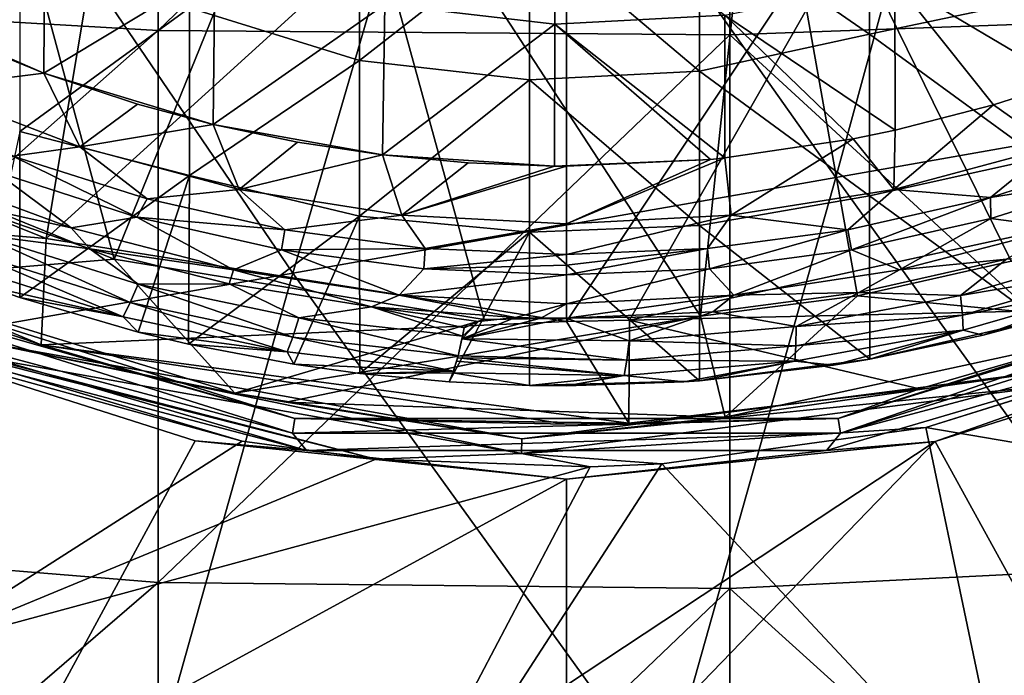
# Model space of a CAD drawing. Extents: x -65 to 803, y -691 to 80.
# Tile 12 of 256: x -9 to 7, y -282 to -271. Entities that reach past the tile are written whole.
import ezdxf

# ---------------------------------------------------------------- set-up
doc = ezdxf.new("R2010")
doc.units = 0
doc.header["$LTSCALE"] = 101.851852
for name, color, linetype in [('100', 7, 'CONTINUOUS'), ('101', 7, 'CONTINUOUS'), ('102', 7, 'CONTINUOUS'), ('104', 7, 'CONTINUOUS'), ('117', 7, 'CONTINUOUS'), ('118', 7, 'CONTINUOUS'), ('119', 7, 'CONTINUOUS'), ('120', 7, 'CONTINUOUS'), ('137', 7, 'CONTINUOUS'), ('269', 7, 'CONTINUOUS'), ('270', 7, 'CONTINUOUS'), ('271', 7, 'CONTINUOUS'), ('272', 7, 'CONTINUOUS'), ('297', 7, 'CONTINUOUS'), ('308', 7, 'CONTINUOUS'), ('309', 7, 'CONTINUOUS'), ('351', 7, 'CONTINUOUS'), ('352', 7, 'CONTINUOUS'), ('353', 7, 'CONTINUOUS'), ('379', 7, 'CONTINUOUS'), ('390', 7, 'CONTINUOUS'), ('99', 7, 'CONTINUOUS')]:
    doc.layers.add(name, color=color, linetype=linetype)

msp = doc.modelspace()

# ---------------------------------------------------------------- linework, layer by layer
at = {"layer": '100', "color": 7, "linetype": 'CONTINUOUS'}
for points in [[(-8.883, -273.665, -57.9), (-7.701, -274.545, -57.456), (-10.145, -273.64, -57.456), (-8.883, -273.665, -57.9)], [(-10.145, -273.64, -57.456), (-7.701, -274.545, -57.456), (-9.524, -274.139, -56.867), (-10.145, -273.64, -57.456)], [(-8.883, -273.665, -57.9), (-6.679, -274.379, -57.9), (-7.701, -274.545, -57.456), (-8.883, -273.665, -57.9)], [(-9.524, -274.139, -56.867), (-7.701, -274.545, -57.456), (-7.412, -274.869, -56.867), (-9.524, -274.139, -56.867)], [(-6.679, -274.379, -57.9), (-5.178, -275.198, -57.456), (-7.701, -274.545, -57.456), (-6.679, -274.379, -57.9)], [(-6.679, -274.379, -57.9), (-4.432, -274.886, -57.9), (-5.178, -275.198, -57.456), (-6.679, -274.379, -57.9)], [(-7.701, -274.545, -57.456), (-5.178, -275.198, -57.456), (-7.412, -274.869, -56.867), (-7.701, -274.545, -57.456)], [(-7.412, -274.869, -56.867), (-5.178, -275.198, -57.456), (-5.245, -275.414, -56.867), (-7.412, -274.869, -56.867)], [(-4.432, -274.886, -57.9), (-2.603, -275.593, -57.456), (-5.178, -275.198, -57.456), (-4.432, -274.886, -57.9)], [(-4.432, -274.886, -57.9), (-2.219, -275.18, -57.9), (-2.603, -275.593, -57.456), (-4.432, -274.886, -57.9)], [(-5.245, -275.414, -56.867), (-5.178, -275.198, -57.456), (-3.032, -275.772, -56.867), (-5.245, -275.414, -56.867)], [(-5.178, -275.198, -57.456), (-2.603, -275.593, -57.456), (-3.032, -275.772, -56.867), (-5.178, -275.198, -57.456)], [(-2.219, -275.18, -57.9), (0, -275.277, -57.9), (-2.603, -275.593, -57.456), (-2.219, -275.18, -57.9)], [(0, -275.277, -57.9), (0, -275.725, -57.456), (-2.603, -275.593, -57.456), (0, -275.277, -57.9)], [(-2.603, -275.593, -57.456), (-0.795, -275.938, -56.867), (-3.032, -275.772, -56.867), (-2.603, -275.593, -57.456)], [(0, -275.725, -57.456), (-0.795, -275.938, -56.867), (-2.603, -275.593, -57.456), (0, -275.725, -57.456)], [(-0.398, -275.947, -56.867), (-0.795, -275.938, -56.867), (0, -275.725, -57.456), (-0.398, -275.947, -56.867)], [(0, -275.95, -56.867), (-0.398, -275.947, -56.867), (0, -275.725, -57.456), (0, -275.95, -56.867)]]:
    msp.add_3dface(points, dxfattribs=at)
at = {"layer": '101', "color": 7, "linetype": 'CONTINUOUS'}
for points in [[(-9.524, -274.139, -56.867), (-7.412, -274.869, -56.867), (-9.102, -274.65, -54.591), (-9.524, -274.139, -56.867)], [(-9.102, -274.65, -54.591), (-6.784, -275.707, -51.966), (-9.248, -274.927, -51.966), (-9.102, -274.65, -54.591)], [(-9.102, -274.65, -54.591), (-7.412, -274.869, -56.867), (-6.662, -275.418, -54.591), (-9.102, -274.65, -54.591)], [(-9.102, -274.65, -54.591), (-6.662, -275.418, -54.591), (-6.784, -275.707, -51.966), (-9.102, -274.65, -54.591)], [(-6.892, -275.928, -49.335), (-9.373, -275.138, -49.335), (-9.248, -274.927, -51.966), (-6.892, -275.928, -49.335)], [(-6.784, -275.707, -51.966), (-6.892, -275.928, -49.335), (-9.248, -274.927, -51.966), (-6.784, -275.707, -51.966)], [(-7.412, -274.869, -56.867), (-5.245, -275.414, -56.867), (-6.662, -275.418, -54.591), (-7.412, -274.869, -56.867)], [(-6.892, -275.928, -49.335), (-9.016, -275.45, -46.7), (-9.373, -275.138, -49.335), (-6.892, -275.928, -49.335)], [(-8.502, -275.627, -46.7), (-9.016, -275.45, -46.7), (-6.892, -275.928, -49.335), (-8.502, -275.627, -46.7)], [(-6.662, -275.418, -54.591), (-4.256, -276.244, -51.966), (-6.784, -275.707, -51.966), (-6.662, -275.418, -54.591)], [(-6.662, -275.418, -54.591), (-5.245, -275.414, -56.867), (-4.16, -275.945, -54.591), (-6.662, -275.418, -54.591)], [(-6.662, -275.418, -54.591), (-4.16, -275.945, -54.591), (-4.256, -276.244, -51.966), (-6.662, -275.418, -54.591)], [(-5.245, -275.414, -56.867), (-3.032, -275.772, -56.867), (-4.16, -275.945, -54.591), (-5.245, -275.414, -56.867)], [(-6.662, -276.166, -46.7), (-8.502, -275.627, -46.7), (-6.892, -275.928, -49.335), (-6.662, -276.166, -46.7)], [(-4.345, -276.474, -49.335), (-6.892, -275.928, -49.335), (-6.784, -275.707, -51.966), (-4.345, -276.474, -49.335)], [(-4.256, -276.244, -51.966), (-4.345, -276.474, -49.335), (-6.784, -275.707, -51.966), (-4.256, -276.244, -51.966)], [(-4.16, -275.945, -54.591), (-3.032, -275.772, -56.867), (-1.617, -276.227, -54.591), (-4.16, -275.945, -54.591)], [(-3.032, -275.772, -56.867), (-0.795, -275.938, -56.867), (-1.368, -275.999, -56.309), (-3.032, -275.772, -56.867)], [(-1.617, -276.227, -54.591), (-3.032, -275.772, -56.867), (-1.592, -276.097, -55.548), (-1.617, -276.227, -54.591)], [(-1.592, -276.097, -55.548), (-3.032, -275.772, -56.867), (-1.368, -275.999, -56.309), (-1.592, -276.097, -55.548)], [(-4.345, -276.474, -49.335), (-6.662, -276.166, -46.7), (-6.892, -275.928, -49.335), (-4.345, -276.474, -49.335)], [(-4.16, -275.945, -54.591), (-1.686, -276.534, -51.966), (-4.256, -276.244, -51.966), (-4.16, -275.945, -54.591)], [(-4.16, -275.945, -54.591), (-1.617, -276.227, -54.591), (-1.686, -276.534, -51.966), (-4.16, -275.945, -54.591)], [(-5.876, -276.354, -46.7), (-6.662, -276.166, -46.7), (-4.345, -276.474, -49.335), (-5.876, -276.354, -46.7)], [(-4.242, -276.665, -46.7), (-5.876, -276.354, -46.7), (-4.345, -276.474, -49.335), (-4.242, -276.665, -46.7)], [(-1.756, -276.771, -49.334), (-4.345, -276.474, -49.335), (-4.256, -276.244, -51.966), (-1.756, -276.771, -49.334)], [(-1.686, -276.534, -51.966), (-1.756, -276.771, -49.334), (-4.256, -276.244, -51.966), (-1.686, -276.534, -51.966)], [(-1.686, -276.534, -51.966), (-1.617, -276.227, -54.591), (-1.626, -276.27, -54.253), (-1.686, -276.534, -51.966)], [(-1.756, -276.771, -49.334), (-4.242, -276.665, -46.7), (-4.345, -276.474, -49.335), (-1.756, -276.771, -49.334)], [(-3.212, -276.81, -46.7), (-4.242, -276.665, -46.7), (-1.756, -276.771, -49.334), (-3.212, -276.81, -46.7)], [(-1.708, -276.616, -51.133), (-1.756, -276.771, -49.334), (-1.686, -276.534, -51.966), (-1.708, -276.616, -51.133)], [(-1.695, -276.568, -51.628), (-1.708, -276.616, -51.133), (-1.686, -276.534, -51.966), (-1.695, -276.568, -51.628)], [(-1.765, -276.797, -48.995), (-3.212, -276.81, -46.7), (-1.756, -276.771, -49.334), (-1.765, -276.797, -48.995)], [(-1.826, -276.939, -46.7), (-3.212, -276.81, -46.7), (-1.765, -276.797, -48.995), (-1.826, -276.939, -46.7)]]:
    msp.add_3dface(points, dxfattribs=at)
at = {"layer": '102', "color": 7, "linetype": 'CONTINUOUS'}
for points in [[(8.627, -274.866, -54.253), (6.129, -275.597, -54.253), (6.844, -275.031, -56.867), (8.627, -274.866, -54.253)], [(6.129, -275.597, -54.253), (8.627, -274.866, -54.253), (8.69, -275.164, -51.628), (6.129, -275.597, -54.253)], [(6.844, -275.031, -56.867), (6.129, -275.597, -54.253), (4.545, -275.549, -56.867), (6.844, -275.031, -56.867)], [(6.159, -275.9, -51.628), (6.129, -275.597, -54.253), (8.69, -275.164, -51.628), (6.159, -275.9, -51.628)], [(6.159, -275.9, -51.628), (8.69, -275.164, -51.628), (8.726, -275.397, -48.995), (6.159, -275.9, -51.628)], [(6.168, -276.137, -48.995), (6.159, -275.9, -51.628), (8.726, -275.397, -48.995), (6.168, -276.137, -48.995)], [(6.168, -276.137, -48.995), (8.726, -275.397, -48.995), (6.482, -276.212, -46.7), (6.168, -276.137, -48.995)], [(6.482, -276.212, -46.7), (8.726, -275.397, -48.995), (7.353, -275.981, -46.7), (6.482, -276.212, -46.7)], [(4.545, -275.549, -56.867), (3.57, -276.077, -54.253), (2.276, -275.85, -56.867), (4.545, -275.549, -56.867)], [(6.129, -275.597, -54.253), (3.57, -276.077, -54.253), (4.545, -275.549, -56.867), (6.129, -275.597, -54.253)], [(3.57, -276.077, -54.253), (6.129, -275.597, -54.253), (6.159, -275.9, -51.628), (3.57, -276.077, -54.253)], [(0.976, -276.302, -54.253), (0, -275.95, -56.867), (2.276, -275.85, -56.867), (0.976, -276.302, -54.253)], [(3.57, -276.077, -54.253), (0.976, -276.302, -54.253), (2.276, -275.85, -56.867), (3.57, -276.077, -54.253)], [(3.567, -276.382, -51.628), (3.57, -276.077, -54.253), (6.159, -275.9, -51.628), (3.567, -276.382, -51.628)], [(3.567, -276.382, -51.628), (6.159, -275.9, -51.628), (6.168, -276.137, -48.995), (3.567, -276.382, -51.628)], [(-0.795, -275.938, -56.867), (-0.398, -275.947, -56.867), (-1.626, -276.27, -54.253), (-0.795, -275.938, -56.867)], [(-1.368, -275.999, -56.309), (-0.795, -275.938, -56.867), (-1.626, -276.27, -54.253), (-1.368, -275.999, -56.309)], [(-0.398, -275.947, -56.867), (0, -275.95, -56.867), (-1.626, -276.27, -54.253), (-0.398, -275.947, -56.867)], [(-1.626, -276.27, -54.253), (0, -275.95, -56.867), (0.976, -276.302, -54.253), (-1.626, -276.27, -54.253)], [(-1.617, -276.227, -54.591), (-1.368, -275.999, -56.309), (-1.626, -276.27, -54.253), (-1.617, -276.227, -54.591)], [(-1.617, -276.227, -54.591), (-1.592, -276.097, -55.548), (-1.368, -275.999, -56.309), (-1.617, -276.227, -54.591)], [(0.976, -276.302, -54.253), (3.57, -276.077, -54.253), (3.567, -276.382, -51.628), (0.976, -276.302, -54.253)], [(3.549, -276.619, -48.995), (3.567, -276.382, -51.628), (6.168, -276.137, -48.995), (3.549, -276.619, -48.995)], [(3.549, -276.619, -48.995), (6.168, -276.137, -48.995), (4.151, -276.679, -46.7), (3.549, -276.619, -48.995)], [(4.151, -276.679, -46.7), (6.168, -276.137, -48.995), (4.718, -276.585, -46.7), (4.151, -276.679, -46.7)], [(4.718, -276.585, -46.7), (6.168, -276.137, -48.995), (6.482, -276.212, -46.7), (4.718, -276.585, -46.7)], [(-1.686, -276.534, -51.966), (-1.626, -276.27, -54.253), (0.94, -276.605, -51.628), (-1.686, -276.534, -51.966)], [(-1.626, -276.27, -54.253), (0.976, -276.302, -54.253), (0.94, -276.605, -51.628), (-1.626, -276.27, -54.253)], [(0.94, -276.605, -51.628), (0.976, -276.302, -54.253), (3.567, -276.382, -51.628), (0.94, -276.605, -51.628)], [(0.94, -276.605, -51.628), (3.567, -276.382, -51.628), (3.549, -276.619, -48.995), (0.94, -276.605, -51.628)], [(-1.765, -276.797, -48.995), (-1.756, -276.771, -49.334), (-1.708, -276.616, -51.133), (-1.765, -276.797, -48.995)], [(-1.765, -276.797, -48.995), (-1.708, -276.616, -51.133), (0.896, -276.84, -48.995), (-1.765, -276.797, -48.995)], [(-1.708, -276.616, -51.133), (-1.695, -276.568, -51.628), (0.896, -276.84, -48.995), (-1.708, -276.616, -51.133)], [(-1.695, -276.568, -51.628), (-1.686, -276.534, -51.966), (0.94, -276.605, -51.628), (-1.695, -276.568, -51.628)], [(-1.695, -276.568, -51.628), (0.94, -276.605, -51.628), (0.896, -276.84, -48.995), (-1.695, -276.568, -51.628)], [(0.896, -276.84, -48.995), (0.94, -276.605, -51.628), (3.549, -276.619, -48.995), (0.896, -276.84, -48.995)], [(0.896, -276.84, -48.995), (3.549, -276.619, -48.995), (1.826, -276.939, -46.7), (0.896, -276.84, -48.995)], [(1.826, -276.939, -46.7), (3.549, -276.619, -48.995), (2.067, -276.922, -46.7), (1.826, -276.939, -46.7)], [(2.067, -276.922, -46.7), (3.549, -276.619, -48.995), (4.151, -276.679, -46.7), (2.067, -276.922, -46.7)], [(-1.826, -276.939, -46.7), (-1.765, -276.797, -48.995), (-0.575, -276.995, -46.7), (-1.826, -276.939, -46.7)], [(-1.765, -276.797, -48.995), (0.896, -276.84, -48.995), (-0.575, -276.995, -46.7), (-1.765, -276.797, -48.995)], [(-0.575, -276.995, -46.7), (0.896, -276.84, -48.995), (0, -277.001, -46.7), (-0.575, -276.995, -46.7)], [(0, -277.001, -46.7), (0.896, -276.84, -48.995), (1.826, -276.939, -46.7), (0, -277.001, -46.7)]]:
    msp.add_3dface(points, dxfattribs=at)
at = {"layer": '104', "color": 7, "linetype": 'CONTINUOUS'}
for points in [[(4.711, -271.529, -46.7), (4.711, -269.01, -46.7), (2.068, -269.702, -46.7), (4.711, -271.529, -46.7)], [(4.711, -271.529, -46.7), (7.354, -270.97, -46.7), (4.711, -269.01, -46.7), (4.711, -271.529, -46.7)], [(-3.217, -271.94, -46.7), (-3.217, -269.52, -46.7), (-5.86, -271.122, -46.7), (-3.217, -271.94, -46.7)], [(-3.217, -271.94, -46.7), (-0.575, -269.873, -46.7), (-3.217, -269.52, -46.7), (-3.217, -271.94, -46.7)], [(2.068, -272.105, -46.7), (2.068, -269.702, -46.7), (-0.575, -269.873, -46.7), (2.068, -272.105, -46.7)], [(2.068, -272.105, -46.7), (4.711, -271.529, -46.7), (2.068, -269.702, -46.7), (2.068, -272.105, -46.7)], [(-0.575, -272.242, -46.7), (-0.575, -269.873, -46.7), (-3.217, -271.94, -46.7), (-0.575, -272.242, -46.7)], [(-0.575, -272.242, -46.7), (2.068, -272.105, -46.7), (-0.575, -269.873, -46.7), (-0.575, -272.242, -46.7)], [(-8.503, -273.046, -46.7), (-5.86, -271.122, -46.7), (-8.503, -270.485, -46.7), (-8.503, -273.046, -46.7)], [(7.354, -273.462, -46.7), (7.354, -270.97, -46.7), (4.711, -271.529, -46.7), (7.354, -273.462, -46.7)], [(-5.86, -273.727, -46.7), (-5.86, -271.122, -46.7), (-8.503, -273.046, -46.7), (-5.86, -273.727, -46.7)], [(-5.86, -273.727, -46.7), (-3.217, -271.94, -46.7), (-5.86, -271.122, -46.7), (-5.86, -273.727, -46.7)], [(4.711, -274.048, -46.7), (4.711, -271.529, -46.7), (2.068, -272.105, -46.7), (4.711, -274.048, -46.7)], [(4.711, -274.048, -46.7), (7.354, -273.462, -46.7), (4.711, -271.529, -46.7), (4.711, -274.048, -46.7)], [(-3.217, -274.361, -46.7), (-3.217, -271.94, -46.7), (-5.86, -273.727, -46.7), (-3.217, -274.361, -46.7)], [(-3.217, -274.361, -46.7), (-0.575, -272.242, -46.7), (-3.217, -271.94, -46.7), (-3.217, -274.361, -46.7)], [(2.068, -274.508, -46.7), (2.068, -272.105, -46.7), (-0.575, -272.242, -46.7), (2.068, -274.508, -46.7)], [(2.068, -274.508, -46.7), (4.711, -274.048, -46.7), (2.068, -272.105, -46.7), (2.068, -274.508, -46.7)], [(-0.575, -274.612, -46.7), (-0.575, -272.242, -46.7), (-3.217, -274.361, -46.7), (-0.575, -274.612, -46.7)], [(-0.575, -274.612, -46.7), (2.068, -274.508, -46.7), (-0.575, -272.242, -46.7), (-0.575, -274.612, -46.7)], [(-9.016, -275.45, -46.7), (-8.502, -275.627, -46.7), (-8.503, -273.046, -46.7), (-9.016, -275.45, -46.7)], [(-8.502, -275.627, -46.7), (-5.86, -273.727, -46.7), (-8.503, -273.046, -46.7), (-8.502, -275.627, -46.7)], [(7.353, -275.981, -46.7), (7.354, -273.462, -46.7), (4.711, -274.048, -46.7), (7.353, -275.981, -46.7)], [(-8.502, -275.627, -46.7), (-6.662, -276.166, -46.7), (-5.86, -273.727, -46.7), (-8.502, -275.627, -46.7)], [(-6.662, -276.166, -46.7), (-5.876, -276.354, -46.7), (-5.86, -273.727, -46.7), (-6.662, -276.166, -46.7)], [(-5.876, -276.354, -46.7), (-3.217, -274.361, -46.7), (-5.86, -273.727, -46.7), (-5.876, -276.354, -46.7)], [(4.718, -276.585, -46.7), (4.711, -274.048, -46.7), (2.068, -274.508, -46.7), (4.718, -276.585, -46.7)], [(4.718, -276.585, -46.7), (7.353, -275.981, -46.7), (4.711, -274.048, -46.7), (4.718, -276.585, -46.7)], [(-5.876, -276.354, -46.7), (-4.242, -276.665, -46.7), (-3.217, -274.361, -46.7), (-5.876, -276.354, -46.7)], [(-4.242, -276.665, -46.7), (-3.212, -276.81, -46.7), (-3.217, -274.361, -46.7), (-4.242, -276.665, -46.7)], [(-3.212, -276.81, -46.7), (-0.575, -274.612, -46.7), (-3.217, -274.361, -46.7), (-3.212, -276.81, -46.7)], [(2.067, -276.922, -46.7), (2.068, -274.508, -46.7), (-0.575, -274.612, -46.7), (2.067, -276.922, -46.7)], [(2.067, -276.922, -46.7), (4.718, -276.585, -46.7), (2.068, -274.508, -46.7), (2.067, -276.922, -46.7)], [(-3.212, -276.81, -46.7), (-1.826, -276.939, -46.7), (-0.575, -274.612, -46.7), (-3.212, -276.81, -46.7)], [(-1.826, -276.939, -46.7), (-0.575, -276.995, -46.7), (-0.575, -274.612, -46.7), (-1.826, -276.939, -46.7)], [(-0.575, -276.995, -46.7), (2.067, -276.922, -46.7), (-0.575, -274.612, -46.7), (-0.575, -276.995, -46.7)], [(4.718, -276.585, -46.7), (6.482, -276.212, -46.7), (7.353, -275.981, -46.7), (4.718, -276.585, -46.7)], [(2.067, -276.922, -46.7), (4.151, -276.679, -46.7), (4.718, -276.585, -46.7), (2.067, -276.922, -46.7)], [(-0.575, -276.995, -46.7), (1.826, -276.939, -46.7), (2.067, -276.922, -46.7), (-0.575, -276.995, -46.7)], [(-0.575, -276.995, -46.7), (0, -277.001, -46.7), (1.826, -276.939, -46.7), (-0.575, -276.995, -46.7)]]:
    msp.add_3dface(points, dxfattribs=at)
at = {"layer": '117', "color": 7, "linetype": 'CONTINUOUS'}
for points in [[(8.717, -273.727, -57.9), (7.701, -274.545, -57.456), (6.601, -274.4, -57.9), (8.717, -273.727, -57.9)], [(6.601, -274.4, -57.9), (5.178, -275.198, -57.456), (4.434, -274.886, -57.9), (6.601, -274.4, -57.9)], [(7.701, -274.545, -57.456), (5.178, -275.198, -57.456), (6.601, -274.4, -57.9), (7.701, -274.545, -57.456)], [(7.701, -274.545, -57.456), (6.844, -275.031, -56.867), (5.178, -275.198, -57.456), (7.701, -274.545, -57.456)], [(4.434, -274.886, -57.9), (2.603, -275.593, -57.456), (2.226, -275.179, -57.9), (4.434, -274.886, -57.9)], [(5.178, -275.198, -57.456), (2.603, -275.593, -57.456), (4.434, -274.886, -57.9), (5.178, -275.198, -57.456)], [(6.844, -275.031, -56.867), (4.545, -275.549, -56.867), (5.178, -275.198, -57.456), (6.844, -275.031, -56.867)], [(0, -275.725, -57.456), (0, -275.277, -57.9), (2.226, -275.179, -57.9), (0, -275.725, -57.456)], [(2.603, -275.593, -57.456), (0, -275.725, -57.456), (2.226, -275.179, -57.9), (2.603, -275.593, -57.456)], [(5.178, -275.198, -57.456), (4.545, -275.549, -56.867), (2.603, -275.593, -57.456), (5.178, -275.198, -57.456)], [(0, -275.95, -56.867), (0, -275.725, -57.456), (2.603, -275.593, -57.456), (0, -275.95, -56.867)], [(2.276, -275.85, -56.867), (0, -275.95, -56.867), (2.603, -275.593, -57.456), (2.276, -275.85, -56.867)], [(4.545, -275.549, -56.867), (2.276, -275.85, -56.867), (2.603, -275.593, -57.456), (4.545, -275.549, -56.867)]]:
    msp.add_3dface(points, dxfattribs=at)
at = {"layer": '118', "color": 7, "linetype": 'CONTINUOUS'}
for points in [[(8.772, -273.368, -59.7), (8.717, -273.727, -57.9), (6.595, -274.074, -59.7), (8.772, -273.368, -59.7)], [(8.717, -273.727, -57.9), (6.601, -274.4, -57.9), (6.595, -274.074, -59.7), (8.717, -273.727, -57.9)], [(6.595, -274.074, -59.7), (4.434, -274.886, -57.9), (4.376, -274.574, -59.7), (6.595, -274.074, -59.7)], [(6.601, -274.4, -57.9), (4.434, -274.886, -57.9), (6.595, -274.074, -59.7), (6.601, -274.4, -57.9)], [(4.376, -274.574, -59.7), (2.226, -275.179, -57.9), (2.191, -274.864, -59.7), (4.376, -274.574, -59.7)], [(4.434, -274.886, -57.9), (2.226, -275.179, -57.9), (4.376, -274.574, -59.7), (4.434, -274.886, -57.9)], [(0, -275.277, -57.9), (0, -275.123, -58.801), (2.191, -274.864, -59.7), (0, -275.277, -57.9)], [(2.226, -275.179, -57.9), (0, -275.277, -57.9), (2.191, -274.864, -59.7), (2.226, -275.179, -57.9)], [(0, -275.123, -58.801), (0, -274.961, -59.7), (2.191, -274.864, -59.7), (0, -275.123, -58.801)]]:
    msp.add_3dface(points, dxfattribs=at)
at = {"layer": '119', "color": 7, "linetype": 'CONTINUOUS'}
for points in [[(7.753, -272.274, -60.923), (7.565, -273.284, -60.548), (6.643, -272.63, -60.923), (7.753, -272.274, -60.923)], [(7.565, -273.284, -60.548), (5.09, -273.947, -60.548), (6.643, -272.63, -60.923), (7.565, -273.284, -60.548)], [(6.643, -272.63, -60.923), (5.09, -273.947, -60.548), (5.109, -273.024, -60.923), (6.643, -272.63, -60.923)], [(5.109, -273.024, -60.923), (5.09, -273.947, -60.548), (4.456, -273.159, -60.923), (5.109, -273.024, -60.923)], [(4.456, -273.159, -60.923), (2.559, -274.348, -60.548), (2.462, -273.456, -60.923), (4.456, -273.159, -60.923)], [(5.09, -273.947, -60.548), (2.559, -274.348, -60.548), (4.456, -273.159, -60.923), (5.09, -273.947, -60.548)], [(6.595, -274.074, -59.7), (5.09, -273.947, -60.548), (7.565, -273.284, -60.548), (6.595, -274.074, -59.7)], [(8.772, -273.368, -59.7), (6.595, -274.074, -59.7), (7.565, -273.284, -60.548), (8.772, -273.368, -59.7)], [(2.559, -274.348, -60.548), (0, -274.482, -60.548), (2.462, -273.456, -60.923), (2.559, -274.348, -60.548)], [(2.462, -273.456, -60.923), (0, -274.482, -60.548), (2.242, -273.478, -60.923), (2.462, -273.456, -60.923)], [(0, -274.482, -60.548), (0, -273.585, -60.923), (2.242, -273.478, -60.923), (0, -274.482, -60.548)], [(4.376, -274.574, -59.7), (2.559, -274.348, -60.548), (5.09, -273.947, -60.548), (4.376, -274.574, -59.7)], [(6.595, -274.074, -59.7), (4.376, -274.574, -59.7), (5.09, -273.947, -60.548), (6.595, -274.074, -59.7)], [(2.191, -274.864, -59.7), (0, -274.961, -59.7), (2.559, -274.348, -60.548), (2.191, -274.864, -59.7)], [(0, -274.961, -59.7), (0, -274.482, -60.548), (2.559, -274.348, -60.548), (0, -274.961, -59.7)], [(4.376, -274.574, -59.7), (2.191, -274.864, -59.7), (2.559, -274.348, -60.548), (4.376, -274.574, -59.7)]]:
    msp.add_3dface(points, dxfattribs=at)
at = {"layer": '120', "color": 7, "linetype": 'CONTINUOUS'}
for points in [[(-0.182, -271.375, -61.062), (-2.825, -271.071, -61.069), (-0.182, -269.199, -61.185), (-0.182, -271.375, -61.062)], [(-0.182, -271.375, -61.062), (-0.182, -269.199, -61.185), (2.461, -271.236, -61.062), (-0.182, -271.375, -61.062)], [(-8.129, -272.139, -60.923), (-10.778, -270.978, -60.923), (-8.11, -269.684, -61.067), (-8.129, -272.139, -60.923)], [(-8.129, -272.139, -60.923), (-8.11, -269.684, -61.067), (-5.467, -270.528, -61.07), (-8.129, -272.139, -60.923)], [(7.753, -272.274, -60.923), (5.104, -270.699, -61.065), (7.746, -269.834, -61.067), (7.753, -272.274, -60.923)], [(-5.492, -272.936, -60.923), (-8.129, -272.139, -60.923), (-5.467, -270.528, -61.07), (-5.492, -272.936, -60.923)], [(-5.492, -272.936, -60.923), (-5.467, -270.528, -61.07), (-2.825, -271.071, -61.069), (-5.492, -272.936, -60.923)], [(5.109, -273.024, -60.923), (2.461, -271.236, -61.062), (5.104, -270.699, -61.065), (5.109, -273.024, -60.923)], [(7.753, -272.274, -60.923), (6.643, -272.63, -60.923), (5.104, -270.699, -61.065), (7.753, -272.274, -60.923)], [(6.643, -272.63, -60.923), (5.109, -273.024, -60.923), (5.104, -270.699, -61.065), (6.643, -272.63, -60.923)], [(-9.826, -271.44, -60.923), (-10.778, -270.978, -60.923), (-8.129, -272.139, -60.923), (-9.826, -271.44, -60.923)], [(-2.861, -273.41, -60.923), (-5.492, -272.936, -60.923), (-2.825, -271.071, -61.069), (-2.861, -273.41, -60.923)], [(-2.861, -273.41, -60.923), (-2.825, -271.071, -61.069), (-0.182, -271.375, -61.062), (-2.861, -273.41, -60.923)], [(2.462, -273.456, -60.923), (-0.182, -271.375, -61.062), (2.461, -271.236, -61.062), (2.462, -273.456, -60.923)], [(5.109, -273.024, -60.923), (4.456, -273.159, -60.923), (2.461, -271.236, -61.062), (5.109, -273.024, -60.923)], [(4.456, -273.159, -60.923), (2.462, -273.456, -60.923), (2.461, -271.236, -61.062), (4.456, -273.159, -60.923)], [(-0.186, -273.584, -60.923), (-2.861, -273.41, -60.923), (-0.182, -271.375, -61.062), (-0.186, -273.584, -60.923)], [(2.242, -273.478, -60.923), (-0.186, -273.584, -60.923), (-0.182, -271.375, -61.062), (2.242, -273.478, -60.923)], [(2.462, -273.456, -60.923), (2.242, -273.478, -60.923), (-0.182, -271.375, -61.062), (2.462, -273.456, -60.923)], [(-6.673, -272.62, -60.923), (-8.129, -272.139, -60.923), (-5.492, -272.936, -60.923), (-6.673, -272.62, -60.923)], [(-4.181, -273.211, -60.923), (-5.492, -272.936, -60.923), (-2.861, -273.41, -60.923), (-4.181, -273.211, -60.923)], [(-1.53, -273.534, -60.923), (-2.861, -273.41, -60.923), (-0.186, -273.584, -60.923), (-1.53, -273.534, -60.923)], [(2.242, -273.478, -60.923), (0, -273.585, -60.923), (-0.186, -273.584, -60.923), (2.242, -273.478, -60.923)]]:
    msp.add_3dface(points, dxfattribs=at)
at = {"layer": '137', "color": 7, "linetype": 'CONTINUOUS'}
for points in [[(-9.826, -271.44, -60.923), (-8.129, -272.139, -60.923), (-9.958, -272.366, -60.548), (-9.826, -271.44, -60.923)], [(-9.958, -272.366, -60.548), (-8.129, -272.139, -60.923), (-7.565, -273.284, -60.548), (-9.958, -272.366, -60.548)], [(-8.129, -272.139, -60.923), (-6.673, -272.62, -60.923), (-7.565, -273.284, -60.548), (-8.129, -272.139, -60.923)], [(-8.608, -273.43, -59.7), (-9.958, -272.366, -60.548), (-7.565, -273.284, -60.548), (-8.608, -273.43, -59.7)], [(-6.673, -272.62, -60.923), (-5.492, -272.936, -60.923), (-7.565, -273.284, -60.548), (-6.673, -272.62, -60.923)], [(-7.565, -273.284, -60.548), (-5.492, -272.936, -60.923), (-5.09, -273.947, -60.548), (-7.565, -273.284, -60.548)], [(-5.492, -272.936, -60.923), (-4.181, -273.211, -60.923), (-5.09, -273.947, -60.548), (-5.492, -272.936, -60.923)], [(-6.518, -274.094, -59.7), (-8.608, -273.43, -59.7), (-7.565, -273.284, -60.548), (-6.518, -274.094, -59.7)], [(-6.518, -274.094, -59.7), (-7.565, -273.284, -60.548), (-5.09, -273.947, -60.548), (-6.518, -274.094, -59.7)], [(-4.181, -273.211, -60.923), (-2.861, -273.41, -60.923), (-5.09, -273.947, -60.548), (-4.181, -273.211, -60.923)], [(-5.09, -273.947, -60.548), (-2.861, -273.41, -60.923), (-2.559, -274.348, -60.548), (-5.09, -273.947, -60.548)], [(-2.861, -273.41, -60.923), (-1.53, -273.534, -60.923), (-2.559, -274.348, -60.548), (-2.861, -273.41, -60.923)], [(-1.53, -273.534, -60.923), (-0.186, -273.584, -60.923), (-2.559, -274.348, -60.548), (-1.53, -273.534, -60.923)], [(-0.186, -273.584, -60.923), (0, -273.585, -60.923), (-2.559, -274.348, -60.548), (-0.186, -273.584, -60.923)], [(0, -273.585, -60.923), (0, -274.482, -60.548), (-2.559, -274.348, -60.548), (0, -273.585, -60.923)], [(-4.379, -274.574, -59.7), (-6.518, -274.094, -59.7), (-5.09, -273.947, -60.548), (-4.379, -274.574, -59.7)], [(-4.379, -274.574, -59.7), (-5.09, -273.947, -60.548), (-2.559, -274.348, -60.548), (-4.379, -274.574, -59.7)], [(-2.199, -274.864, -59.7), (-4.379, -274.574, -59.7), (-2.559, -274.348, -60.548), (-2.199, -274.864, -59.7)], [(0, -274.482, -60.548), (-2.199, -274.864, -59.7), (-2.559, -274.348, -60.548), (0, -274.482, -60.548)], [(0, -274.961, -59.7), (-2.199, -274.864, -59.7), (0, -274.482, -60.548), (0, -274.961, -59.7)]]:
    msp.add_3dface(points, dxfattribs=at)
at = {"layer": '269', "color": 7, "linetype": 'CONTINUOUS'}
for points in [[(-8.089, -274.71, -44.7), (-13.119, -274.283, -44.7), (-11.278, -273.427, -44.7), (-8.089, -274.71, -44.7)], [(9.858, -275.779, -44.7), (0.979, -275.981, -44.7), (9.916, -274.035, -44.7), (9.858, -275.779, -44.7)], [(-8.169, -276.363, -44.7), (-13.119, -274.283, -44.7), (-8.089, -274.71, -44.7), (-8.169, -276.363, -44.7)], [(-8.169, -276.363, -44.7), (-8.089, -274.71, -44.7), (0, -276, -44.7), (-8.169, -276.363, -44.7)], [(5.491, -277.048, -44.7), (0.979, -275.981, -44.7), (9.858, -275.779, -44.7), (5.491, -277.048, -44.7)], [(0.969, -277.583, -44.7), (-8.169, -276.363, -44.7), (0, -276, -44.7), (0.969, -277.583, -44.7)], [(0.979, -275.981, -44.7), (0.969, -277.583, -44.7), (0, -276, -44.7), (0.979, -275.981, -44.7)], [(0.969, -277.583, -44.7), (0.979, -275.981, -44.7), (5.491, -277.048, -44.7), (0.969, -277.583, -44.7)], [(0, -277.6, -44.7), (-8.169, -276.363, -44.7), (0.969, -277.583, -44.7), (0, -277.6, -44.7)]]:
    msp.add_3dface(points, dxfattribs=at)
at = {"layer": '270', "color": 7, "linetype": 'CONTINUOUS'}
for points in [[(-13.119, -274.283, -44.7), (-8.169, -276.363, -44.7), (-12.284, -274.975, -35.823), (-13.119, -274.283, -44.7)], [(-12.386, -275.184, -26.937), (-12.284, -274.975, -35.823), (-4.224, -277.51, -35.823), (-12.386, -275.184, -26.937)], [(-12.284, -274.975, -35.823), (-8.169, -276.363, -44.7), (-4.224, -277.51, -35.823), (-12.284, -274.975, -35.823)], [(4.224, -277.51, -35.823), (10.421, -275.557, -44.7), (12.284, -274.975, -35.823), (4.224, -277.51, -35.823)], [(4.26, -277.74, -26.937), (4.224, -277.51, -35.823), (12.284, -274.975, -35.823), (4.26, -277.74, -26.937)], [(12.386, -275.184, -26.937), (4.26, -277.74, -26.937), (12.284, -274.975, -35.823), (12.386, -275.184, -26.937)], [(-4.26, -277.74, -26.937), (-11.803, -275.719, -18.051), (-12.386, -275.184, -26.937), (-4.26, -277.74, -26.937)], [(-4.26, -277.74, -26.937), (-12.386, -275.184, -26.937), (-4.224, -277.51, -35.823), (-4.26, -277.74, -26.937)], [(12.386, -275.184, -26.937), (11.801, -275.72, -18.051), (4.26, -277.74, -26.937), (12.386, -275.184, -26.937)], [(9.858, -275.779, -44.7), (10.421, -275.557, -44.7), (4.224, -277.51, -35.823), (9.858, -275.779, -44.7)], [(-11.803, -275.719, -18.051), (-4.045, -278.007, -18.051), (-11.322, -276.089, -12.632), (-11.803, -275.719, -18.051)], [(-4.045, -278.007, -18.051), (-11.803, -275.719, -18.051), (-4.26, -277.74, -26.937), (-4.045, -278.007, -18.051)], [(11.801, -275.72, -18.051), (5.731, -277.867, -12.222), (4.043, -278.008, -18.051), (11.801, -275.72, -18.051)], [(11.801, -275.72, -18.051), (4.043, -278.008, -18.051), (4.26, -277.74, -26.937), (11.801, -275.72, -18.051)], [(11.24, -276.125, -12.623), (5.731, -277.867, -12.222), (11.801, -275.72, -18.051), (11.24, -276.125, -12.623)], [(5.491, -277.048, -44.7), (9.858, -275.779, -44.7), (4.224, -277.51, -35.823), (5.491, -277.048, -44.7)], [(-11.322, -276.089, -12.632), (-4.045, -278.007, -18.051), (-5.774, -277.858, -12.224), (-11.322, -276.089, -12.632)], [(-8.169, -276.363, -44.7), (0, -277.6, -44.7), (-4.224, -277.51, -35.823), (-8.169, -276.363, -44.7)], [(0.969, -277.583, -44.7), (5.491, -277.048, -44.7), (4.224, -277.51, -35.823), (0.969, -277.583, -44.7)], [(4.26, -277.74, -26.937), (-4.26, -277.74, -26.937), (4.224, -277.51, -35.823), (4.26, -277.74, -26.937)], [(-4.26, -277.74, -26.937), (-4.224, -277.51, -35.823), (4.224, -277.51, -35.823), (-4.26, -277.74, -26.937)], [(0, -277.6, -44.7), (0.969, -277.583, -44.7), (-4.224, -277.51, -35.823), (0, -277.6, -44.7)], [(-4.224, -277.51, -35.823), (0.969, -277.583, -44.7), (4.224, -277.51, -35.823), (-4.224, -277.51, -35.823)], [(4.26, -277.74, -26.937), (-4.045, -278.007, -18.051), (-4.26, -277.74, -26.937), (4.26, -277.74, -26.937)], [(4.043, -278.008, -18.051), (-4.045, -278.007, -18.051), (4.26, -277.74, -26.937), (4.043, -278.008, -18.051)], [(-4.045, -278.007, -18.051), (0, -278.454, -12.092), (-5.774, -277.858, -12.224), (-4.045, -278.007, -18.051)], [(5.731, -277.867, -12.222), (0, -278.454, -12.092), (4.043, -278.008, -18.051), (5.731, -277.867, -12.222)], [(4.043, -278.008, -18.051), (0, -278.454, -12.092), (-4.045, -278.007, -18.051), (4.043, -278.008, -18.051)]]:
    msp.add_3dface(points, dxfattribs=at)
at = {"layer": '271', "color": 7, "linetype": 'CONTINUOUS'}
for points in [[(-11.322, -276.089, -12.632), (-5.774, -277.858, -12.224), (-8.659, -283.185, -6.38), (-11.322, -276.089, -12.632)], [(-5.774, -277.858, -12.224), (0, -278.454, -12.092), (-8.659, -283.185, -6.38), (-5.774, -277.858, -12.224)], [(-8.659, -283.185, -6.38), (0, -278.454, -12.092), (0, -281.659, -8.967), (-8.659, -283.185, -6.38)]]:
    msp.add_3dface(points, dxfattribs=at)
at = {"layer": '272', "color": 7, "linetype": 'CONTINUOUS'}
for points in [[(5.731, -277.867, -12.222), (11.24, -276.125, -12.623), (8.658, -283.185, -6.38), (5.731, -277.867, -12.222)], [(0, -278.454, -12.092), (5.731, -277.867, -12.222), (0, -281.659, -8.967), (0, -278.454, -12.092)], [(5.731, -277.867, -12.222), (0, -283.803, -6.688), (0, -281.659, -8.967), (5.731, -277.867, -12.222)], [(0, -283.803, -6.688), (5.731, -277.867, -12.222), (8.658, -283.185, -6.38), (0, -283.803, -6.688)]]:
    msp.add_3dface(points, dxfattribs=at)
at = {"layer": '297', "color": 7, "linetype": 'CONTINUOUS'}
for points in [[(-6.348, -271.475, 52.2), (-6.348, -262.885, 52.2), (-15.237, -270.955, 52.2), (-6.348, -271.475, 52.2)], [(-6.348, -262.885, 52.2), (-6.348, -271.475, 52.2), (2.541, -262.924, 52.2), (-6.348, -262.885, 52.2)], [(2.541, -262.924, 52.2), (-6.348, -271.475, 52.2), (2.541, -271.541, 52.2), (2.541, -262.924, 52.2)], [(2.541, -262.924, 52.2), (2.541, -271.541, 52.2), (11.43, -271.221, 52.2), (2.541, -262.924, 52.2)], [(-15.237, -279.337, 52.2), (-6.348, -271.475, 52.2), (-15.237, -270.955, 52.2), (-15.237, -279.337, 52.2)], [(11.43, -271.221, 52.2), (2.541, -271.541, 52.2), (11.43, -279.709, 52.2), (11.43, -271.221, 52.2)], [(-6.348, -280.064, 52.2), (-6.348, -271.475, 52.2), (-15.237, -279.337, 52.2), (-6.348, -280.064, 52.2)], [(-6.348, -271.475, 52.2), (-6.348, -280.064, 52.2), (2.541, -271.541, 52.2), (-6.348, -271.475, 52.2)], [(2.541, -271.541, 52.2), (-6.348, -280.064, 52.2), (2.541, -280.157, 52.2), (2.541, -271.541, 52.2)], [(2.541, -271.541, 52.2), (2.541, -280.157, 52.2), (11.43, -279.709, 52.2), (2.541, -271.541, 52.2)], [(-15.237, -287.719, 52.2), (-6.348, -280.064, 52.2), (-15.237, -279.337, 52.2), (-15.237, -287.719, 52.2)], [(11.43, -279.709, 52.2), (2.541, -280.157, 52.2), (11.43, -288.197, 52.2), (11.43, -279.709, 52.2)], [(-6.348, -288.654, 52.2), (-6.348, -280.064, 52.2), (-15.237, -287.719, 52.2), (-6.348, -288.654, 52.2)], [(-6.348, -280.064, 52.2), (-6.348, -288.654, 52.2), (2.541, -280.157, 52.2), (-6.348, -280.064, 52.2)], [(2.541, -280.157, 52.2), (-6.348, -288.654, 52.2), (2.541, -288.773, 52.2), (2.541, -280.157, 52.2)], [(2.541, -280.157, 52.2), (2.541, -288.773, 52.2), (11.43, -288.197, 52.2), (2.541, -280.157, 52.2)]]:
    msp.add_3dface(points, dxfattribs=at)
at = {"layer": '308', "color": 7, "linetype": 'CONTINUOUS'}
for points in [[(-11.278, -273.427, -44.7), (-17.233, -269.468, -44.7), (-6.643, -266.036, -46.728), (-11.278, -273.427, -44.7)], [(-8.089, -274.71, -44.7), (-11.278, -273.427, -44.7), (-6.643, -266.036, -46.728), (-8.089, -274.71, -44.7)], [(0, -267.358, -46.728), (-8.089, -274.71, -44.7), (-6.643, -266.036, -46.728), (0, -267.358, -46.728)], [(0, -276, -44.7), (-8.089, -274.71, -44.7), (0, -267.358, -46.728), (0, -276, -44.7)]]:
    msp.add_3dface(points, dxfattribs=at)
at = {"layer": '309', "color": 7, "linetype": 'CONTINUOUS'}
for points in [[(12.274, -262.274, -46.728), (11.288, -273.422, -44.7), (6.643, -266.036, -46.728), (12.274, -262.274, -46.728)], [(0.979, -275.981, -44.7), (0, -276, -44.7), (6.643, -266.036, -46.728), (0.979, -275.981, -44.7)], [(0, -276, -44.7), (0, -267.358, -46.728), (6.643, -266.036, -46.728), (0, -276, -44.7)], [(9.916, -274.035, -44.7), (0.979, -275.981, -44.7), (6.643, -266.036, -46.728), (9.916, -274.035, -44.7)], [(11.288, -273.422, -44.7), (9.916, -274.035, -44.7), (6.643, -266.036, -46.728), (11.288, -273.422, -44.7)]]:
    msp.add_3dface(points, dxfattribs=at)
at = {"layer": '351', "color": 7, "linetype": 'CONTINUOUS'}
for points in [[(-12.431, -272.836, 150.1), (-10.904, -275.355, 150.1), (-7.035, -275.03, 150.1), (-12.431, -272.836, 150.1)], [(-10.904, -275.355, 150.1), (-5.158, -277.114, 150.1), (-7.035, -275.03, 150.1), (-10.904, -275.355, 150.1)], [(-7.035, -275.03, 150.1), (-5.158, -277.114, 150.1), (-1.281, -275.968, 150.1), (-7.035, -275.03, 150.1)], [(9.124, -276.048, 150.1), (6.914, -275.064, 150.1), (4.526, -275.603, 150.1), (9.124, -276.048, 150.1)], [(2.083, -275.916, 150.1), (2.466, -277.489, 150.1), (4.526, -275.603, 150.1), (2.083, -275.916, 150.1)], [(2.466, -277.489, 150.1), (9.124, -276.048, 150.1), (4.526, -275.603, 150.1), (2.466, -277.489, 150.1)], [(-5.158, -277.114, 150.1), (-4.358, -277.254, 150.1), (2.083, -275.916, 150.1), (-5.158, -277.114, 150.1)], [(-5.158, -277.114, 150.1), (2.083, -275.916, 150.1), (-1.281, -275.968, 150.1), (-5.158, -277.114, 150.1)], [(-4.358, -277.254, 150.1), (2.466, -277.489, 150.1), (2.083, -275.916, 150.1), (-4.358, -277.254, 150.1)]]:
    msp.add_3dface(points, dxfattribs=at)
at = {"layer": '352', "color": 7, "linetype": 'CONTINUOUS'}
for points in [[(-5.158, -277.114, 150.1), (-10.904, -275.355, 150.1), (-9.011, -276.333, 141.223), (-5.158, -277.114, 150.1)], [(9.124, -276.048, 150.1), (2.466, -277.489, 150.1), (7.685, -276.75, 141.223), (9.124, -276.048, 150.1)], [(-2.963, -278.143, 123.417), (-10.821, -276.147, 123.451), (-5.042, -277.865, 122.711), (-2.963, -278.143, 123.417)], [(-10.821, -276.147, 123.451), (-2.963, -278.143, 123.417), (-9.086, -276.554, 132.337), (-10.821, -276.147, 123.451)], [(-5.042, -277.865, 122.711), (-10.821, -276.147, 123.451), (-10.401, -276.384, 121.076), (-5.042, -277.865, 122.711)], [(10.52, -276.104, 129.329), (7.75, -276.974, 132.337), (5.59, -277.649, 126.854), (10.52, -276.104, 129.329)], [(-9.086, -276.554, 132.337), (-0.701, -278.056, 132.337), (-9.011, -276.333, 141.223), (-9.086, -276.554, 132.337)], [(-0.695, -277.824, 141.223), (-5.158, -277.114, 150.1), (-9.011, -276.333, 141.223), (-0.695, -277.824, 141.223)], [(-0.701, -278.056, 132.337), (-0.695, -277.824, 141.223), (-9.011, -276.333, 141.223), (-0.701, -278.056, 132.337)], [(-9.086, -276.554, 132.337), (-2.963, -278.143, 123.417), (-0.701, -278.056, 132.337), (-9.086, -276.554, 132.337)], [(7.685, -276.75, 141.223), (2.466, -277.489, 150.1), (-0.695, -277.824, 141.223), (7.685, -276.75, 141.223)], [(7.75, -276.974, 132.337), (7.685, -276.75, 141.223), (-0.695, -277.824, 141.223), (7.75, -276.974, 132.337)], [(7.75, -276.974, 132.337), (-0.701, -278.056, 132.337), (5.59, -277.649, 126.854), (7.75, -276.974, 132.337)], [(-0.701, -278.056, 132.337), (7.75, -276.974, 132.337), (-0.695, -277.824, 141.223), (-0.701, -278.056, 132.337)], [(-4.358, -277.254, 150.1), (-5.158, -277.114, 150.1), (-0.695, -277.824, 141.223), (-4.358, -277.254, 150.1)], [(2.466, -277.489, 150.1), (-4.358, -277.254, 150.1), (-0.695, -277.824, 141.223), (2.466, -277.489, 150.1)], [(5.59, -277.649, 126.854), (-0.701, -278.056, 132.337), (1.483, -278.216, 125.087), (5.59, -277.649, 126.854)], [(-2.963, -278.143, 123.417), (0.369, -278.264, 124.646), (-0.701, -278.056, 132.337), (-2.963, -278.143, 123.417)], [(-0.701, -278.056, 132.337), (0.369, -278.264, 124.646), (1.483, -278.216, 125.087), (-0.701, -278.056, 132.337)]]:
    msp.add_3dface(points, dxfattribs=at)
at = {"layer": '353', "color": 7, "linetype": 'CONTINUOUS'}
for points in [[(10.52, -276.104, 129.329), (5.59, -277.649, 126.854), (18.148, -279.793, 127.641), (10.52, -276.104, 129.329)], [(-5.042, -277.865, 122.711), (-10.401, -276.384, 121.076), (-10.12, -281.102, 117.605), (-5.042, -277.865, 122.711)], [(5.59, -277.649, 126.854), (1.483, -278.216, 125.087), (6.924, -284.037, 121.616), (5.59, -277.649, 126.854)], [(5.59, -277.649, 126.854), (6.924, -284.037, 121.616), (18.148, -279.793, 127.641), (5.59, -277.649, 126.854)], [(-2.963, -278.143, 123.417), (-5.042, -277.865, 122.711), (-10.12, -281.102, 117.605), (-2.963, -278.143, 123.417)], [(0.369, -278.264, 124.646), (-2.963, -278.143, 123.417), (-10.12, -281.102, 117.605), (0.369, -278.264, 124.646)], [(0.369, -278.264, 124.646), (-10.12, -281.102, 117.605), (-4.308, -287.163, 114.623), (0.369, -278.264, 124.646)], [(1.483, -278.216, 125.087), (0.369, -278.264, 124.646), (-4.308, -287.163, 114.623), (1.483, -278.216, 125.087)], [(1.483, -278.216, 125.087), (-4.308, -287.163, 114.623), (6.924, -284.037, 121.616), (1.483, -278.216, 125.087)], [(-10.12, -281.102, 117.605), (-18.14, -286.242, 107.414), (-4.308, -287.163, 114.623), (-10.12, -281.102, 117.605)]]:
    msp.add_3dface(points, dxfattribs=at)
at = {"layer": '379', "color": 7, "linetype": 'CONTINUOUS'}
for points in [[(6.774, -264.278, 53.2), (15.028, -262.822, 53.2), (12.632, -272.271, 53.2), (6.774, -264.278, 53.2)], [(-1.481, -265.733, 53.2), (6.774, -264.278, 53.2), (4.189, -273.76, 53.2), (-1.481, -265.733, 53.2)], [(4.189, -273.76, 53.2), (6.774, -264.278, 53.2), (12.632, -272.271, 53.2), (4.189, -273.76, 53.2)], [(-9.736, -267.189, 53.2), (-1.481, -265.733, 53.2), (-4.253, -275.248, 53.2), (-9.736, -267.189, 53.2)], [(-4.253, -275.248, 53.2), (-1.481, -265.733, 53.2), (4.189, -273.76, 53.2), (-4.253, -275.248, 53.2)], [(-12.695, -276.737, 53.2), (-9.736, -267.189, 53.2), (-4.253, -275.248, 53.2), (-12.695, -276.737, 53.2)], [(4.189, -273.76, 53.2), (12.632, -272.271, 53.2), (9.95, -281.77, 53.2), (4.189, -273.76, 53.2)], [(-4.253, -275.248, 53.2), (4.189, -273.76, 53.2), (1.516, -283.257, 53.2), (-4.253, -275.248, 53.2)], [(1.516, -283.257, 53.2), (4.189, -273.76, 53.2), (9.95, -281.77, 53.2), (1.516, -283.257, 53.2)], [(-12.695, -276.737, 53.2), (-4.253, -275.248, 53.2), (-6.918, -284.744, 53.2), (-12.695, -276.737, 53.2)], [(-6.918, -284.744, 53.2), (-4.253, -275.248, 53.2), (1.516, -283.257, 53.2), (-6.918, -284.744, 53.2)], [(-15.352, -286.232, 53.2), (-12.695, -276.737, 53.2), (-6.918, -284.744, 53.2), (-15.352, -286.232, 53.2)]]:
    msp.add_3dface(points, dxfattribs=at)
at = {"layer": '390', "color": 7, "linetype": 'CONTINUOUS'}
for points in [[(-12.431, -272.836, 150.1), (-7.035, -275.03, 150.1), (-9.956, -264.219, 152.128), (-12.431, -272.836, 150.1)], [(-9.956, -264.219, 152.128), (-7.035, -275.03, 150.1), (-3.757, -266.946, 152.128), (-9.956, -264.219, 152.128)], [(3.014, -267.094, 152.128), (10.1, -273.958, 150.1), (9.326, -264.639, 152.128), (3.014, -267.094, 152.128)], [(-7.035, -275.03, 150.1), (-1.281, -275.968, 150.1), (-3.757, -266.946, 152.128), (-7.035, -275.03, 150.1)], [(-1.281, -275.968, 150.1), (2.083, -275.916, 150.1), (-3.757, -266.946, 152.128), (-1.281, -275.968, 150.1)], [(-3.757, -266.946, 152.128), (2.083, -275.916, 150.1), (3.014, -267.094, 152.128), (-3.757, -266.946, 152.128)], [(2.083, -275.916, 150.1), (4.526, -275.603, 150.1), (3.014, -267.094, 152.128), (2.083, -275.916, 150.1)], [(6.914, -275.064, 150.1), (10.1, -273.958, 150.1), (3.014, -267.094, 152.128), (6.914, -275.064, 150.1)], [(4.526, -275.603, 150.1), (6.914, -275.064, 150.1), (3.014, -267.094, 152.128), (4.526, -275.603, 150.1)]]:
    msp.add_3dface(points, dxfattribs=at)
at = {"layer": '99', "color": 7, "linetype": 'CONTINUOUS'}
for points in [[(-6.679, -274.379, -57.9), (-8.883, -273.665, -57.9), (-8.608, -273.43, -59.7), (-6.679, -274.379, -57.9)], [(-6.518, -274.094, -59.7), (-6.679, -274.379, -57.9), (-8.608, -273.43, -59.7), (-6.518, -274.094, -59.7)], [(-4.379, -274.574, -59.7), (-6.679, -274.379, -57.9), (-6.518, -274.094, -59.7), (-4.379, -274.574, -59.7)], [(-4.432, -274.886, -57.9), (-6.679, -274.379, -57.9), (-4.379, -274.574, -59.7), (-4.432, -274.886, -57.9)], [(-2.199, -274.864, -59.7), (-4.432, -274.886, -57.9), (-4.379, -274.574, -59.7), (-2.199, -274.864, -59.7)], [(-2.219, -275.18, -57.9), (-4.432, -274.886, -57.9), (-2.199, -274.864, -59.7), (-2.219, -275.18, -57.9)], [(0, -274.961, -59.7), (-2.219, -275.18, -57.9), (-2.199, -274.864, -59.7), (0, -274.961, -59.7)], [(0, -275.123, -58.801), (-2.219, -275.18, -57.9), (0, -274.961, -59.7), (0, -275.123, -58.801)], [(0, -275.277, -57.9), (-2.219, -275.18, -57.9), (0, -275.123, -58.801), (0, -275.277, -57.9)]]:
    msp.add_3dface(points, dxfattribs=at)

doc.saveas('drawing.dxf')
